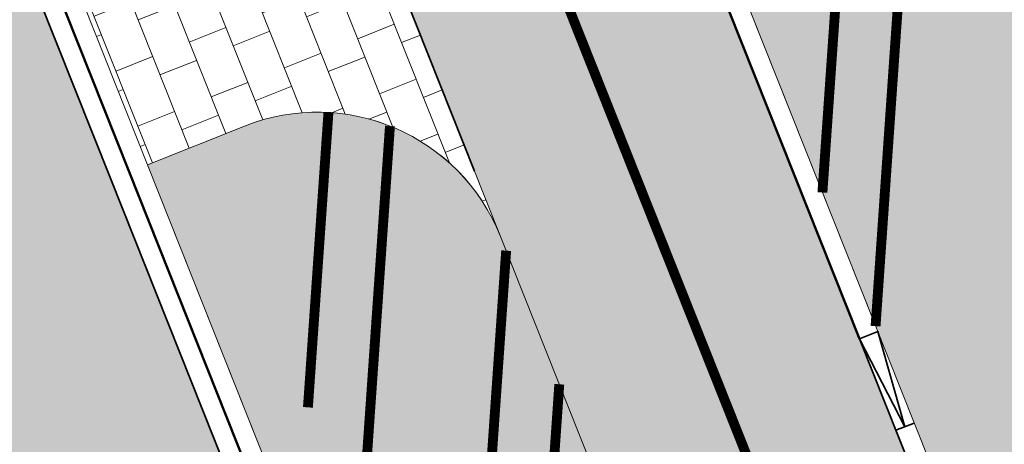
# Model space of a CAD drawing. Header units: metres. Extents: x 196674 to 197628, y 355499 to 356232.
# Tile 142 of 209: x 196814.15 to 196824.14, y 355976.55 to 355980.86. Entities that reach past the tile are written whole.
import ezdxf

# ---------------------------------------------------------------- set-up
doc = ezdxf.new("R2010")
doc.units = ezdxf.units.M
doc.linetypes.add('VW-30270_STREEP', pattern=[3, 0.3, -2.7])
doc.layers.get('0').update_dxf_attribs({"lineweight": 25})
for name, color, linetype, lineweight, true_color in [('N-WE-VH-GESLOTENVERHARDING_ASFALT_RIJBAAN-V', 7, 'Continuous', 5, 0xd6d6d6), ('N-WE-VH-GOOT-TEGEL_200x200-G', 7, 'Continuous', 35, 0x00a5a5), ('N-WE-VH-KANTOPSLUITING_GELEIDEBAND_50 200-G', 1, 'Continuous', 35, 0xff0000), ('N-WE-VH-KANTOPSLUITING_OPSLUITBAND_200X250-G', 7, 'Continuous', 50, 0x0029a5), ('N-WE-VH-KANTOPSLUITING_VERLAGINGSBAND_GELEIDEBAND_50 200-G', 1, 'Continuous', 35, 0xff0000), ('N-WE-VH-OPENVERHARDING_NATUURSTEEN_02-BRANCO-GRIS-A', 7, 'Continuous', 9, 0x8f999b), ('N-WE-VH-OPENVERHARDING_NATUURSTEEN_03-FAVACO-A', 7, 'Continuous', 9, 0x5c6a6b), ('N-WE-VH-OPENVERHARDING_TEGEL_200x300_FIETSPAD_ROOD-A', 7, 'Continuous', 5, 0xe04d68), ('N-WE-VW-MARKERING_DWARS_DRIEHOEK_30-G', 7, 'VW-HAAIETAND30_L', 35, 0xffffff), ('N-WE-VW-MARKERING_LANGS_STREEP_30270_010-G', 7, 'VW-30270_STREEP', 13, 0xffffff)]:
    doc.layers.add(name, color=color, linetype=linetype, lineweight=lineweight, true_color=true_color)
doc.layers.add('N-WE-VH-HULPLIJN-G', color=40, linetype='Continuous', lineweight=5, plot=False)
doc.layers.add('N-WE-VH-KANTOPSLUITING_ACHTERKANTBAND-G', color=50, linetype='Continuous', lineweight=18)
doc.layers.add('N-WE-VH-MATERIAALGRENS-G', color=7, linetype='Continuous', lineweight=13)
doc.linetypes.add('VW-HAAIETAND30_L', pattern='A,0,-0.3,[150,NLCS.SHX,S=0.6,R=0,X=-0.375,Y=-0.15],-0.3', length=0.6)
pattern_1 = [(86.02000000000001, (0, 0), (-0.2493970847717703, 0.01735206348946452), [-0.05, 0.2, -0.05])]

# ---------------------------------------------------------------- blocks, each defined once
blk = doc.blocks.new('Verloopband')
at = {"flags": 128}
blk.add_lwpolyline([(-0.2763672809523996, 0.9662406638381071), (0, 0), (-0.4622285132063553, 0.8923814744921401)], close=True, dxfattribs=at)
blk = doc.blocks.new('Patroon Minderbroederskerk')
at = {"layer": 'N-WE-VH-OPENVERHARDING_NATUURSTEEN_03-FAVACO-A', "const_width": 0.1}
for points in [[(-33.13106620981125, 16.75313009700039), (-33.45307394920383, 12.12614316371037)], [(-33.78261379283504, 16.49421232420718), (-33.99218911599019, 13.48278693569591)], [(-39.21222688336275, 11.30141844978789), (-39.0039181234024, 14.29464436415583)], [(-38.68991670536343, 9.703300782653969), (-38.37995920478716, 14.15713567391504)], [(-37.4484838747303, 9.3350991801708), (-37.20092931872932, 12.89225497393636)], [(-36.79693632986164, 9.594016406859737), (-36.66181415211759, 11.53561120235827)]]:
    blk.add_lwpolyline(points, dxfattribs=at)

msp = doc.modelspace()

# ---------------------------------------------------------------- hatches: boundary and pattern name
at = {"layer": 'N-WE-VH-GESLOTENVERHARDING_ASFALT_RIJBAAN-V'}
h = msp.add_hatch(color=256, dxfattribs=at)
h.dxf.hatch_style = 1
edge = h.paths.add_edge_path()
edge.add_line((196823.4697300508, 355959.9686851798), (196827.4468473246, 355953.8402979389))
edge.add_line((196827.4468473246, 355953.8402979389), (196824.8464446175, 355952.1527240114))
edge.add_arc((196823.839837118, 355951.4994695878), 1.20000000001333, 32.98221544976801, 201.6723232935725)
edge.add_line((196822.724663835, 355951.0563121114), (196820.3084550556, 355950.0961375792))
edge.add_line((196820.3084550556, 355950.0961375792), (196807.591634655, 355982.0970833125))
edge.add_line((196807.591634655, 355982.0970833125), (196813.0747300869, 355984.2760045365))
edge.add_line((196813.0747300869, 355984.2760045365), (196813.7840376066, 355982.4910818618))
edge.add_line((196813.7840376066, 355982.4910818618), (196815.0765787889, 355979.2384925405))
edge.add_line((196815.0765787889, 355979.2384925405), (196820.2851279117, 355966.1315436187))
edge.add_arc((196852.9968833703, 355979.1308149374), 35.20000000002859, 201.6722976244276, 212.9822154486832)
h.paths.add_polyline_path([(196822.724663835, 355951.0563121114), (196820.3084550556, 355950.0961375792), (196822.2843167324, 355945.1240266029), (196825.8520339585, 355936.146127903), (196828.2682427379, 355937.1063024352), (196826.177730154, 355942.3669240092), (196824.7005262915, 355946.0841991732)])
edge = h.paths.add_edge_path()
edge.add_line((196827.8765721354, 355953.1781298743), (196827.4468473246, 355953.8402979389))
edge.add_line((196827.4468473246, 355953.8402979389), (196824.8464446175, 355952.1527240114))
edge.add_line((196824.8464446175, 355952.1527240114), (196825.0875057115, 355951.7812701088))
edge.add_arc((196799.7545503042, 355935.3410337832), 30.20000000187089, 23.145453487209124, 32.98221544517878, ccw=False)
edge.add_arc((196799.7545499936, 355935.3410336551), 30.20000033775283, 21.672323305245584, 23.145453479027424, ccw=False)
edge.add_line((196827.8197445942, 355946.4938302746), (196828.659197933, 355944.3814075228))
edge.add_arc((196795.947448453, 355931.3821216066), 35.19999983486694, 20.10784907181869, 21.67232329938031, ccw=False)
edge.add_arc((196795.9474483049, 355931.3821215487), 35.1999999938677, 10.450868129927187, 20.107849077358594, ccw=False)
edge.add_line((196830.5635089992, 355937.7671306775), (196834.0553718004, 355939.1966390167))
edge.add_line((196834.0553718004, 355939.1966390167), (196831.8929825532, 355944.6381329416))
edge.add_line((196831.8929825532, 355944.6381329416), (196830.5726224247, 355947.9607223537))
edge.add_arc((196802.8791525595, 355936.9556450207), 29.80000000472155, 21.67232329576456, 22.48341645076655)
edge.add_arc((196802.8791525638, 355936.9556450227), 29.80000000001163, 22.48341645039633, 32.98221544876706)
at = {"layer": 'N-WE-VH-OPENVERHARDING_NATUURSTEEN_02-BRANCO-GRIS-A', "true_color": 0xb5b8b7}
h = msp.add_hatch(dxfattribs=at)
h.set_pattern_fill('AMO-BODEM_KLEIIG', color=9, scale=0.5, angle=41.02, pattern_type=2)
h.set_pattern_definition(pattern_1)
edge = h.paths.add_edge_path()
edge.add_line((196904.1347714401, 355942.5172632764), (196904.0833954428, 355942.7105519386))
edge.add_line((196904.0833954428, 355942.7105519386), (196903.9327309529, 355942.6705054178))
edge.add_line((196903.9327309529, 355942.6705054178), (196902.8047925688, 355946.1873392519))
edge.add_line((196902.8047925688, 355946.1873392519), (196901.5447557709, 355950.1160467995))
edge.add_arc((196897.1649649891, 355953.9280243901), 5.806353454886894, 318.9651201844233, 377.7470136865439)
edge.add_line((196902.6950038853, 355955.6978860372), (196901.843014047, 355958.3543313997))
edge.add_arc((196882.9889907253, 355952.3073648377), 19.80000000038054, 17.78237197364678, 26.37352203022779)
edge.add_line((196900.728150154, 355961.1029445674), (196899.9032827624, 355962.7665590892))
edge.add_line((196899.9032827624, 355962.7665590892), (196896.9480260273, 355968.1883792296))
edge.add_line((196896.9480260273, 355968.1883792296), (196893.4994062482, 355974.7662014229))
edge.add_line((196893.4994062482, 355974.7662014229), (196891.3160369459, 355978.9449681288))
edge.add_line((196891.3160369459, 355978.9449681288), (196889.4915040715, 355982.719766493))
edge.add_line((196889.4915040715, 355982.719766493), (196887.8764675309, 355986.1719638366))
edge.add_line((196887.8764675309, 355986.1719638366), (196885.7426016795, 355985.2862691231))
edge.add_line((196885.7426016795, 355985.2862691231), (196885.0914912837, 355985.0492770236))
edge.add_line((196885.0914912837, 355985.0492770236), (196887.7382881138, 355977.7814621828))
edge.add_line((196887.7382881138, 355977.7814621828), (196885.5567911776, 355975.4225304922))
edge.add_line((196885.5567911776, 355975.4225304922), (196877.6132574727, 355982.7685653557))
edge.add_line((196877.6132574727, 355982.7685653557), (196866.4971657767, 355978.708592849))
edge.add_line((196866.4971657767, 355978.708592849), (196860.2787933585, 355976.4360902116))
edge.add_line((196860.2787933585, 355976.4360902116), (196860.222427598, 355976.538692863))
edge.add_line((196860.222427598, 355976.538692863), (196859.9061866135, 355977.3025401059))
edge.add_line((196859.9061866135, 355977.3025401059), (196859.8435398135, 355977.5106985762))
edge.add_line((196859.8435398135, 355977.5106985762), (196859.5800778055, 355978.171604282))
edge.add_line((196859.5800778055, 355978.171604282), (196859.2962070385, 355978.9858568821))
edge.add_line((196859.2962070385, 355978.9858568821), (196854.6103564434, 355977.1424704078))
edge.add_line((196854.6103564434, 355977.1424704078), (196855.0270261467, 355976.081345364))
edge.add_line((196855.0270261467, 355976.081345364), (196848.9235303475, 355973.6846987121))
edge.add_line((196848.9235303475, 355973.6846987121), (196848.5192497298, 355974.7281412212))
edge.add_line((196848.5192497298, 355974.7281412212), (196843.4020496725, 355972.6937883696))
edge.add_line((196843.4020496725, 355972.6937883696), (196839.6680650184, 355981.9695414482))
edge.add_line((196839.6680650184, 355981.9695414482), (196838.8693565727, 355984.0444490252))
edge.add_line((196838.8693565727, 355984.0444490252), (196837.7303654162, 355986.9068752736))
edge.add_line((196837.7303654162, 355986.9068752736), (196825.2742032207, 355982.0233832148))
edge.add_line((196825.2742032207, 355982.0233832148), (196824.869626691, 355983.0546210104))
edge.add_line((196824.869626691, 355983.0546210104), (196821.291702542, 355981.6327936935))
edge.add_line((196821.291702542, 355981.6327936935), (196823.5165936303, 355976.03401847))
edge.add_arc((196849.8160968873, 355986.4851489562), 28.30000000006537, 201.6723232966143, 212.9671986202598)
edge.add_line((196826.072899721, 355971.0854545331), (196827.261377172, 355969.2530639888))
edge.add_arc((196800.6656404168, 355952.0032295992), 31.70000000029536, 27.964189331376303, 32.96719862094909, ccw=False)
edge.add_arc((196800.6656404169, 355952.0032295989), 31.7000000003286, 21.67232329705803, 27.96418933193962, ccw=False)
edge.add_line((196830.1248013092, 355963.7099729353), (196835.4340720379, 355950.3495825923))
edge.add_line((196835.4340720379, 355950.3495825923), (196836.911263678, 355946.6323381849))
edge.add_line((196836.911263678, 355946.6323381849), (196841.0876501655, 355936.1227679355))
edge.add_line((196841.0876501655, 355936.1227679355), (196844.833726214, 355926.696042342))
edge.add_line((196844.833726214, 355926.696042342), (196845.3236113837, 355925.4632822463))
edge.add_line((196845.3236113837, 355925.4632822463), (196848.7404566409, 355916.8650417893))
edge.add_line((196848.7404566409, 355916.8650417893), (196850.678, 355917.635))
edge.add_line((196850.678, 355917.635), (196848.415, 355923.32))
edge.add_line((196848.415, 355923.32), (196848.545, 355923.381))
edge.add_line((196848.545, 355923.381), (196849.361, 355925.294))
edge.add_line((196849.361, 355925.294), (196849.318, 355925.424))
edge.add_line((196849.318, 355925.424), (196855.480174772, 355927.8326769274))
edge.add_line((196855.480174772, 355927.8326769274), (196859.9507791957, 355929.619336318))
edge.add_line((196859.9507791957, 355929.619336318), (196869.3255006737, 355931.9984358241))
edge.add_line((196869.3255006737, 355931.9984358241), (196873.1093192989, 355932.7743424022))
edge.add_line((196873.1093192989, 355932.7743424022), (196885.9822651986, 355936.3936414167))
edge.add_line((196885.9822651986, 355936.3936414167), (196898.4869911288, 355939.6561703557))
edge.add_line((196898.4869911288, 355939.6561703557), (196898.4413242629, 355939.8768389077))
edge.add_line((196898.4413242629, 355939.8768389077), (196898.9212147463, 355940.0018329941))
edge.add_line((196898.9212147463, 355940.0018329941), (196898.9919709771, 355939.7694505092))
edge.add_line((196898.9919709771, 355939.7694505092), (196903.086, 355940.775))
edge.add_line((196903.086, 355940.775), (196903.1442436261, 355940.8987677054))
edge.add_line((196903.1442436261, 355940.8987677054), (196904.7457907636, 355940.1450984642))
edge.add_line((196904.7457907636, 355940.1450984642), (196903.9938896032, 355942.4798169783))
edge.add_line((196903.9938896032, 355942.4798169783), (196904.1347714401, 355942.5172632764))
h.paths.add_polyline_path([(196835.1374744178, 355967.9053832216), (196830.7829016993, 355968.2084376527), (196830.2409440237, 355969.565908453), (196830.4517828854, 355972.5954407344), (196835.4397181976, 355972.2483077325), (196835.2670596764, 355969.7673867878)], flags=16)
h.paths.add_polyline_path([(196843.9519309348, 355963.952602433), (196836.5885727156, 355964.4650518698), (196836.9494377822, 355969.6503024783), (196837.320672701, 355974.9845569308), (196840.9581243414, 355974.7314102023), (196841.9693529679, 355972.1166017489), (196844.1272581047, 355966.4718690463)], flags=16)
h.paths.add_polyline_path([(196847.8407714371, 355966.7472270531), (196846.144873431, 355966.8652522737), (196846.1962381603, 355967.6033092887), (196846.4364651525, 355971.055117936), (196846.9352586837, 355971.0204046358), (196848.1323631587, 355970.9370927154), (196847.9677717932, 355968.5720882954)], flags=16)
edge = h.paths.add_edge_path(flags=16)
edge.add_line((196841.9149393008, 355962.7912214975), (196843.8616763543, 355962.6557392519))
edge.add_line((196843.8616763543, 355962.6557392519), (196845.6770249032, 355962.5294009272))
edge.add_line((196845.6770249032, 355962.5294009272), (196851.5983763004, 355947.218125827))
edge.add_line((196851.5983763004, 355947.218125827), (196853.3309221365, 355942.7381542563))
edge.add_line((196853.3309221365, 355942.7381542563), (196856.3082049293, 355943.2768785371))
edge.add_line((196856.3082049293, 355943.2768785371), (196856.5337592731, 355943.2981773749))
edge.add_line((196856.5337592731, 355943.2981773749), (196856.8413033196, 355947.7172611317))
edge.add_line((196856.8413033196, 355947.7172611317), (196857.339985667, 355947.6809502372))
edge.add_line((196857.339985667, 355947.6809502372), (196858.5350196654, 355947.5939354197))
edge.add_line((196858.5350196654, 355947.5939354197), (196858.2486612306, 355943.4601135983))
edge.add_line((196858.2486612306, 355943.4601135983), (196860.0654342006, 355943.6316693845))
edge.add_line((196860.0654342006, 355943.6316693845), (196860.3320797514, 355947.4630848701))
edge.add_line((196860.3320797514, 355947.4630848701), (196865.0210313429, 355947.1216650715))
edge.add_line((196865.0210313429, 355947.1216650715), (196864.8163680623, 355944.0802946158))
edge.add_line((196864.8163680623, 355944.0802946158), (196867.0755506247, 355944.293626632))
edge.add_line((196867.0755506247, 355944.293626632), (196867.9362152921, 355944.3776282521))
edge.add_line((196867.9362152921, 355944.3776282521), (196868.1115243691, 355946.89663489))
edge.add_line((196868.1115243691, 355946.89663489), (196871.8039148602, 355946.6480605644))
edge.add_line((196871.8039148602, 355946.6480605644), (196872.3027512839, 355946.6139749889))
edge.add_line((196872.3027512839, 355946.6139749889), (196873.4992244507, 355946.5322197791))
edge.add_line((196873.4992244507, 355946.5322197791), (196873.3883616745, 355944.9097624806))
edge.add_line((196873.3883616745, 355944.9097624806), (196879.1295908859, 355945.4701114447))
edge.add_line((196879.1295908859, 355945.4701114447), (196881.6949201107, 355945.7124441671))
edge.add_line((196881.6949201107, 355945.7124441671), (196883.7404636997, 355946.0345962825))
edge.add_line((196883.7404636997, 355946.0345962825), (196885.4024376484, 355946.2531954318))
edge.add_line((196885.4024376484, 355946.2531954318), (196885.4747241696, 355946.2627032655))
edge.add_line((196885.4747241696, 355946.2627032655), (196886.3601023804, 355946.4147504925))
edge.add_line((196886.3601023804, 355946.4147504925), (196886.6106913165, 355951.4967303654))
edge.add_line((196886.6106913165, 355951.4967303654), (196887.6150528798, 355951.4161080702))
edge.add_line((196887.6150528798, 355951.4161080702), (196887.7150044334, 355952.6612470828))
edge.add_line((196887.7150044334, 355952.6612470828), (196889.8088498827, 355952.4931695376))
edge.add_line((196889.8088498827, 355952.4931695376), (196889.7088998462, 355951.2480304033))
edge.add_line((196889.7088998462, 355951.2480304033), (196892.4600143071, 355951.0271924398))
edge.add_line((196892.4600143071, 355951.0271924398), (196892.5599643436, 355952.2723315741))
edge.add_line((196892.5599643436, 355952.2723315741), (196894.5624799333, 355952.1115852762))
edge.add_line((196894.5624799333, 355952.1115852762), (196894.416047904, 355950.0075113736))
edge.add_line((196894.416047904, 355950.0075113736), (196895.1932936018, 355950.5094522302))
edge.add_line((196895.1932936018, 355950.5094522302), (196895.557604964, 355950.7785420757))
edge.add_line((196895.557604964, 355950.7785420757), (196895.7170934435, 355950.3712367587))
edge.add_line((196895.7170934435, 355950.3712367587), (196894.7885775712, 355949.7219120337))
edge.add_line((196894.7885775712, 355949.7219120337), (196893.1155842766, 355948.5988779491))
edge.add_line((196893.1155842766, 355948.5988779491), (196891.5104144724, 355947.6731838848))
edge.add_line((196891.5104144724, 355947.6731838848), (196890.1960797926, 355947.0226786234))
edge.add_line((196890.1960797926, 355947.0226786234), (196888.7296260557, 355946.5424894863))
edge.add_line((196888.7296260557, 355946.5424894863), (196887.6181528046, 355946.3329814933))
edge.add_line((196887.6181528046, 355946.3329814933), (196885.4778768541, 355945.9693752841))
edge.add_line((196885.4778768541, 355945.9693752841), (196883.7985188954, 355945.6840732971))
edge.add_line((196883.7985188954, 355945.6840732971), (196881.7991141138, 355945.4391422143))
edge.add_line((196881.7991141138, 355945.4391422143), (196876.4280972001, 355944.9287225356))
edge.add_line((196876.4280972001, 355944.9287225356), (196865.9422767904, 355943.9688926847))
edge.add_line((196865.9422767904, 355943.9688926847), (196855.1110549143, 355942.9273849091))
edge.add_line((196855.1110549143, 355942.9273849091), (196847.6198685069, 355940.8715984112))
edge.add_line((196847.6198685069, 355940.8715984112), (196843.554462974, 355939.7557373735))
edge.add_arc((196843.107992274, 355941.3823596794), 1.68678279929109, 205.3585102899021, 285.3483981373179, ccw=False)
edge.add_line((196841.5837383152, 355940.659942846), (196841.4972440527, 355940.843060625))
edge.add_line((196841.4972440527, 355940.843060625), (196841.6138104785, 355940.8702465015))
edge.add_line((196841.6138104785, 355940.8702465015), (196833.9326321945, 355960.2110142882))
edge.add_line((196833.9326321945, 355960.2110142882), (196841.9149393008, 355962.7912214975))
h.paths.add_polyline_path([(196850.0668730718, 355972.8072989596), (196851.2639775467, 355972.7239870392), (196851.0940076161, 355970.2816983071), (196850.8335326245, 355966.538947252), (196849.6364281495, 355966.6222591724), (196849.843513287, 355969.5978543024)], flags=16)
h.paths.add_polyline_path([(196859.2081451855, 355974.5244332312), (196860.4052496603, 355974.4411213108), (196860.2728089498, 355972.5380879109), (196859.0773967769, 355972.6457164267), (196859.1216258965, 355973.2812422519)], flags=16)
h.paths.add_polyline_path([(196864.6948740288, 355974.1425869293), (196865.1936675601, 355974.107873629), (196866.3907720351, 355974.0245617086), (196866.2573672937, 355972.1076762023), (196865.0639892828, 355972.2063662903), (196864.563006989, 355972.2477965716), (196864.6077310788, 355972.8904345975)], flags=16)
h.paths.add_polyline_path([(196865.3589400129, 355976.4826645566), (196866.5932347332, 355976.9337372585), (196866.5561794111, 355976.4012913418), (196866.4879692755, 355975.421183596), (196865.2908648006, 355975.5044955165)], flags=16)
h.paths.add_polyline_path([(196867.8588212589, 355976.3940701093), (196867.9303742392, 355977.42221101), (196868.4446557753, 355977.6100440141), (196869.6789314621, 355978.060843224), (196869.562275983, 355976.3846269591), (196869.4807304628, 355975.212903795), (196868.2836259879, 355975.2962157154), (196867.7848775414, 355975.3315768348)], flags=16)
h.paths.add_polyline_path([(196870.1627740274, 355976.381298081), (196870.2953289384, 355978.2859724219), (196872.7646206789, 355979.1878412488), (196872.5683725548, 355976.3679625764), (196872.4734916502, 355975.0046239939), (196870.0785646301, 355975.1712978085)], flags=16)
h.paths.add_polyline_path([(196874.338574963, 355975.8772431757), (196874.3720304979, 355976.3579639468), (196874.6160342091, 355979.8640400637), (196875.8503098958, 355980.3148392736), (196875.5744691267, 355976.3512981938), (196875.5356794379, 355975.7939312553)], flags=16)
h.paths.add_polyline_path([(196874.2413777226, 355974.4806212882), (196875.4384821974, 355974.3973093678), (196875.9372757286, 355974.3625960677), (196875.8577009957, 355973.2191910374), (196875.7288519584, 355971.3677661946), (196875.2303962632, 355971.4073338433), (196874.0341025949, 355971.5022962), (196874.1687700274, 355973.437325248)], flags=16)
h.paths.add_polyline_path([(196876.1342316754, 355975.752275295), (196876.1756884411, 355976.3479653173), (196876.4674477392, 355980.5402388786), (196877.2212679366, 355980.8155595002), (196878.791362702, 355979.3635645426), (196878.5805656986, 355976.3346338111), (196878.5284406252, 355975.5856514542)], flags=16)
h.paths.add_polyline_path([(196880.3842236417, 355976.3246351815), (196880.4866107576, 355977.7958301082), (196881.6167761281, 355976.7506738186), (196882.0876783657, 355976.3151920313), (196881.9504264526, 355974.3430267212), (196881.4517752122, 355974.3797845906), (196880.2546707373, 355974.4630965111)], flags=16)
h.paths.add_polyline_path([(196880.1574734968, 355973.0664746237), (196881.3545779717, 355972.9831627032), (196881.2659752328, 355971.7100347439), (196881.2102833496, 355970.9098010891), (196880.0140055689, 355971.0049917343)], flags=16)
h.paths.add_polyline_path([(196850.6241939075, 355928.5011318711), (196904.0833954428, 355942.7105519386), (196904.1347714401, 355942.5172632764), (196850.675569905, 355928.3078432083)], flags=16)
h.paths.add_polyline_path([(196885.6442023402, 355972.6846283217), (196886.1429958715, 355972.6499150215), (196887.3401003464, 355972.566603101), (196887.1909692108, 355970.4237458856), (196887.1586597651, 355970.426544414), (196885.9952743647, 355970.5273126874), (196885.4970681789, 355970.5704655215)], flags=16)
h.paths.add_polyline_path([(196888.3985948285, 355969.07255049), (196888.8988641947, 355969.0377344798), (196890.0959686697, 355968.9544225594), (196889.9583405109, 355966.9768509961), (196889.7278595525, 355963.6650825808), (196888.5312587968, 355963.7556324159), (196888.0485247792, 355963.7921621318), (196888.2254058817, 355966.4602021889)], flags=16)
h.paths.add_polyline_path([(196890.8081303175, 355970.5452140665), (196893.2023392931, 355970.3785902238), (196892.7974116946, 355964.6575713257), (196890.4032027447, 355964.8241951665), (196890.5725354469, 355967.1599641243)], flags=16)
h.paths.add_polyline_path([(196894.0117544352, 355963.3427356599), (196894.5145387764, 355963.30685196), (196895.1952567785, 355963.2582691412), (196896.0295059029, 355964.8547990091), (196894.3532371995, 355968.1299361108)], flags=16)
edge = h.paths.add_edge_path(flags=16)
edge.add_line((196897.1451256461, 355947.9179938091), (196898.1533496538, 355948.185979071))
edge.add_line((196898.1533496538, 355948.185979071), (196898.6620120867, 355948.3211811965))
edge.add_arc((196897.1718128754, 355953.927234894), 5.80073544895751, 284.8860988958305, 318.9266923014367)
edge.add_line((196901.5448107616, 355950.116011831), (196901.6156955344, 355949.8948615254))
edge.add_arc((196897.1721081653, 355953.9265523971), 5.999999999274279, 284.8850117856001, 317.78237197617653, ccw=False)
edge.add_line((196898.713388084, 355948.1278925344), (196898.2047256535, 355947.9926904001))
edge.add_line((196898.2047256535, 355947.9926904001), (196847.9101683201, 355934.6244306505))
edge.add_line((196847.9101683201, 355934.6244306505), (196849.0828258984, 355930.2126165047))
edge.add_line((196849.0828258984, 355930.2126165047), (196850.0492692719, 355930.469496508))
edge.add_line((196850.0492692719, 355930.469496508), (196850.1006452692, 355930.2762078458))
edge.add_line((196850.1006452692, 355930.2762078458), (196848.3610472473, 355929.8138238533))
edge.add_line((196848.3610472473, 355929.8138238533), (196847.0856365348, 355934.6122155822))
edge.add_line((196847.0856365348, 355934.6122155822), (196848.8252346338, 355935.0745990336))
edge.add_line((196848.8252346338, 355935.0745990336), (196852.8476505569, 355938.6270869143))
edge.add_line((196852.8476505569, 355938.6270869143), (196870.2892594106, 355943.2630549))
edge.add_line((196870.2892594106, 355943.2630549), (196875.5446992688, 355942.17661489))
edge.add_line((196875.5446992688, 355942.17661489), (196885.7640034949, 355944.8928991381))
edge.add_line((196885.7640034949, 355944.8928991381), (196897.1451256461, 355947.9179938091))
h.paths.add_polyline_path([(196898.5891251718, 355959.2269318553), (196899.5507707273, 355959.5135160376), (196899.7485194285, 355959.5735244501), (196899.4635972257, 355960.5008586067), (196899.3615294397, 355960.4834930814), (196898.2687245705, 355960.1337355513), (196896.268498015, 355962.3984217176), (196896.6374944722, 355963.1082397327), (196896.9016234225, 355963.6163299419), (196896.5765448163, 355963.7859802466), (196896.0567304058, 355964.0431982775), (196895.4283347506, 355962.8406169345), (196892.4595441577, 355963.0524994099), (196892.4967772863, 355964.2838297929), (196891.5679182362, 355964.3703037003), (196891.4500932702, 355963.1336131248), (196887.5474519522, 355963.4289359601), (196887.8075085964, 355966.3356122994), (196888.0675652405, 355969.2422886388), (196889.4608475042, 355970.7206572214), (196888.6581150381, 355971.4427897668), (196887.3177983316, 355970.0112627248), (196884.1173106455, 355970.2884774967), (196882.9018615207, 355970.3937553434), (196883.0640349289, 355972.0208114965), (196881.9466588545, 355972.066029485), (196881.793115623, 355970.4621593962), (196878.3911379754, 355970.7328627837), (196877.9624928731, 355970.7669710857), (196878.0893454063, 355972.3517726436), (196877.0434481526, 355972.529554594), (196876.8718332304, 355970.8757775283), (196873.9922156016, 355971.1043629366), (196873.0738056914, 355971.1856623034), (196873.1714389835, 355972.7583355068), (196872.0696877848, 355972.8538959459), (196871.8505462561, 355971.2787584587), (196868.1558419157, 355971.5004868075), (196868.2354665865, 355973.1234656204), (196867.1302822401, 355973.2086104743), (196866.991476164, 355971.6456013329), (196863.2016051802, 355971.9590164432), (196863.3006639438, 355973.4862625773), (196862.219700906, 355973.5717325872), (196862.0968876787, 355971.9722396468), (196861.1307954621, 355972.0592214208), (196857.8196535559, 355972.3573389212), (196857.8937719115, 355973.9337282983), (196856.7556336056, 355974.0318831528), (196856.7258623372, 355972.4508074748), (196855.1878033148, 355972.5204270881), (196855.0584024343, 355971.3671320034), (196856.6517169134, 355971.2921774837), (196856.2888085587, 355965.6212070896), (196853.3450548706, 355965.8303608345), (196853.1257859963, 355963.1564846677), (196853.0330075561, 355962.062180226), (196852.9791556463, 355961.0292372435), (196852.8825029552, 355959.8429231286), (196852.7391687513, 355957.138654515), (196855.0736619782, 355956.9795944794), (196855.0793053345, 355956.2296157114), (196855.1368170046, 355948.5865520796), (196856.030827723, 355948.5050922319), (196856.0534760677, 355948.6770083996), (196857.4053449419, 355948.5785738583), (196867.3435453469, 355947.854936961), (196873.5605785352, 355947.4301260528), (196875.2510264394, 355947.3146174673), (196877.5757421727, 355947.1530803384), (196881.1295043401, 355946.9146957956), (196884.1937974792, 355946.6892746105), (196884.1663374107, 355946.5556645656), (196885.3482083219, 355946.4572189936), (196885.594319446, 355949.158867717), (196885.7515619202, 355952.3477678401), (196885.758456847, 355952.4875979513), (196886.76881052, 355952.385323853), (196886.8004391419, 355952.9404962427), (196886.8391165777, 355953.6193953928), (196890.7825233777, 355953.3660473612), (196890.6780863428, 355952.0702491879), (196891.6045468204, 355951.988321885), (196891.6359138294, 355952.6502711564), (196891.6652601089, 355953.2695762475), (196894.6375387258, 355952.9602160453), (196895.1833994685, 355951.6710162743), (196896.0500410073, 355952.0379614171), (196895.5851672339, 355953.3386659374), (196897.8981750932, 355955.2983198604), (196899.1393755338, 355954.6819285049), (196899.5672129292, 355955.5447291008), (196899.4231367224, 355955.6115716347), (196898.3129499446, 355956.1666811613)], flags=16)
h = msp.add_hatch(dxfattribs=at)
h.set_pattern_fill('AMO-BODEM_KLEIIG', color=9, scale=0.5, angle=41.02, pattern_type=2)
h.set_pattern_definition(pattern_1)
h.paths.add_polyline_path([(196827.1510058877, 355962.5282196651, 0.04932312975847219), (196824.5766340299, 355967.5117557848), (196823.388156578, 355969.3441463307, -0.04932312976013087), (196820.5427982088, 355974.8522652), (196819.0305853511, 355978.6576379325), (196819.0302720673, 355978.6584258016, 0.4140891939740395), (196816.4333687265, 355979.7776647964), (196815.4483032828, 355979.3862115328), (196817.4312185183, 355974.3963442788), (196819.5500483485, 355975.238341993), (196819.8753072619, 355975.3675961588), (196820.1892101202, 355974.5776816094), (196819.8639511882, 355974.4484274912), (196824.0997933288, 355963.7892275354), (196822.1530731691, 355963.015624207, 0.02354958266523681), (196823.8052658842, 355960.1864366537), (196828.2121079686, 355953.3958813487, -0.04584172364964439), (196830.7836583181, 355948.5046085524, -0.003539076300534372), (196830.9443468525, 355948.1084415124), (196832.2647070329, 355944.7858519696), (196833.6034072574, 355941.4171110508), (196833.6035061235, 355941.4171503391), (196833.6038001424, 355941.4161223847), (196833.9727051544, 355940.4877999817), (196834.5304533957, 355940.7094424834), (196834.7151020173, 355940.2447868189), (196842.1010468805, 355921.6585602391), (196842.2856953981, 355921.1939048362), (196841.7279609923, 355920.9722675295), (196844.0938999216, 355915.0185557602), (196845.7666598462, 355915.6832919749), (196843.4007210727, 355921.6370033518), (196835.6454652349, 355941.1525358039)])
at = {"layer": 'N-WE-VH-OPENVERHARDING_TEGEL_200x300_FIETSPAD_ROOD-A'}
h = msp.add_hatch(dxfattribs=at)
h.set_pattern_fill('AVH-TEGEL_200X300_HALFST', color=256, scale=2, angle=21.67232329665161, pattern_type=2)
h.set_pattern_definition([(21.67232329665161, (0, 0), (-0.1477191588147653, 0.3717244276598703), []), (111.6723232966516, (0, 0), (-0.5575866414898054, -0.2215787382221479), [0.4, -0.4]), (111.6723232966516, (0.3717244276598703, 0.1477191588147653), (-0.5575866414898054, -0.2215787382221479), [-0.4, 0.4])])
edge = h.paths.add_edge_path()
edge.add_line((196827.0935807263, 355969.1442322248), (196825.905103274, 355970.9766227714))
edge.add_arc((196849.8160968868, 355986.4851489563), 28.49999999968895, 201.6723232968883, 212.967198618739, ccw=False)
edge.add_line((196823.3307314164, 355975.9601588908), (196821.0799240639, 355981.6241504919))
edge.add_line((196821.0799240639, 355981.6241504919), (196819.0780714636, 355986.6616657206))
edge.add_line((196819.0780714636, 355986.6616657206), (196816.2886765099, 355985.5531911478))
edge.add_line((196816.2886765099, 355985.5531911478), (196819.0304287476, 355978.6580318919))
edge.add_line((196819.0304287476, 355978.6580318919), (196819.0305853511, 355978.6576379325))
edge.add_line((196819.0305853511, 355978.6576379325), (196820.5427982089, 355974.8522651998))
edge.add_arc((196849.8160968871, 355986.4851489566), 31.50000000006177, 201.6723232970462, 212.9671986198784)
edge.add_line((196823.3881565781, 355969.3441463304), (196824.5766340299, 355967.5117557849))
edge.add_arc((196800.6656404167, 355952.0032295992), 28.50000000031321, 21.67232329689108, 32.967198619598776, ccw=False)
edge.add_line((196827.1510058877, 355962.528219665), (196835.6454652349, 355941.1525358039))
edge.add_line((196835.6454652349, 355941.1525358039), (196843.4007210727, 355921.6370033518))
edge.add_line((196843.4007210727, 355921.6370033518), (196845.7666598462, 355915.6832919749))
edge.add_line((196845.7666598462, 355915.6832919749), (196848.5545930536, 355916.7911856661))
edge.add_line((196848.5545930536, 355916.7911856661), (196845.1377491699, 355925.3894226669))
edge.add_line((196845.1377491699, 355925.3894226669), (196840.9017879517, 355936.0489083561))
edge.add_line((196840.9017879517, 355936.0489083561), (196836.7254014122, 355946.5584787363))
edge.add_line((196836.7254014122, 355946.5584787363), (196835.248209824, 355950.2757230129))
edge.add_line((196835.248209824, 355950.2757230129), (196829.9389390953, 355963.6361133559))
edge.add_arc((196800.6656404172, 355952.0032295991), 31.49999999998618, 21.67232329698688, 32.96719861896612)
h = msp.add_hatch(dxfattribs=at)
h.set_pattern_fill('AVH-TEGEL_200X300_HALFST', color=256, scale=2, angle=111.67, pattern_type=2)
h.set_pattern_definition([(111.67, (0, 0), (-0.3717304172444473, -0.1477040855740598), []), (201.67, (0, 0), (0.2215561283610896, -0.5575956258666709), [0.4, -0.4]), (201.67, (-0.1477040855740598, 0.3717304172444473), (0.2215561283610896, -0.5575956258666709), [-0.4, 0.4])])
edge = h.paths.add_edge_path()
edge.add_arc((196814.402228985, 355984.888875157), 2.000000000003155, -68.32771702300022, 19.3998094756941, ccw=False)
edge.add_line((196815.1408234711, 355983.0302524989), (196814.1557621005, 355982.638800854))
edge.add_line((196814.1557621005, 355982.638800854), (196815.4483032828, 355979.3862115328))
edge.add_line((196815.4483032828, 355979.3862115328), (196816.4333687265, 355979.7776647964))
edge.add_arc((196817.1719632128, 355977.9190421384), 1.99999999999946, 21.684468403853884, 111.67228298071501, ccw=False)
edge.add_line((196819.0304287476, 355978.6580318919), (196816.2886765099, 355985.5531911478))

# ---------------------------------------------------------------- linework, layer by layer
at = {"layer": 'N-WE-VH-GOOT-TEGEL_200x200-G', "ltscale": 0.2, "flags": 128}
msp.add_lwpolyline([(196729.8003017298, 356135.6687012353, 0.4264052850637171), (196726.3700433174, 356132.5764725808, 0.3930046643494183), (196727.444880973, 356131.3456954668), (196728.2369685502, 356131.2630143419, -0.02198045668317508), (196732.2178667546, 356130.6696603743, -0.01454995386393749), (196734.8180308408, 356130.0854477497, -0.098608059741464), (196750.953620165, 356122.3568132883, -0.05440139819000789), (196758.2110194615, 356115.5691268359, -0.08316099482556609), (196766.0444789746, 356102.6243362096), (196782.2191011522, 356061.9220328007), (196787.3892658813, 356048.9116755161), (196813.7840376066, 355982.4910818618), (196815.0765787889, 355979.2384925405), (196820.2851337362, 355966.1315289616, 0.04938881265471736), (196823.4697300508, 355959.9686851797), (196827.8765721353, 355953.1781298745, -0.04584172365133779), (196830.4140622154, 355948.351642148, -0.003539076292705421), (196830.5726224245, 355947.9607223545), (196831.8929825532, 355944.6381329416), (196841.3562365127, 355920.8245485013), (196845.6845339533, 355909.9327054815, -0.04938916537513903), (196847.305022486, 355904.2878374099), (196848.7610979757, 355896.3248392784, 0.04938916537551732), (196850.6752320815, 355889.6570756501)], format="xyb", dxfattribs=at)
at = {"layer": 'N-WE-VH-HULPLIJN-G', "flags": 128}
for points in [[(196839.6680650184, 355981.9695414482), (196838.8693565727, 355984.0444490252), (196837.7303654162, 355986.9068752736), (196825.2742032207, 355982.0233832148), (196824.869626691, 355983.0546210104), (196821.291702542, 355981.6327936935), (196823.5165936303, 355976.0340184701, 0.04932312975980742), (196826.0728997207, 355971.0854545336), (196827.2613771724, 355969.2530639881, -0.02183321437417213), (196828.6643752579, 355966.8679814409), (196830.7829016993, 355968.2084376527), (196830.2409440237, 355969.565908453), (196830.4517828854, 355972.5954407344), (196835.4397181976, 355972.2483077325), (196835.2670596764, 355969.7673867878), (196836.9494377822, 355969.6503024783), (196837.320672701, 355974.9845569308), (196840.9581243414, 355974.7314102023), (196841.9693529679, 355972.1166017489), (196843.4020496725, 355972.6937883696)], [(196827.0935807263, 355969.1442322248), (196825.905103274, 355970.9766227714, -0.04932312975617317), (196823.3307314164, 355975.9601588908), (196821.0799240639, 355981.6241504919), (196819.0780714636, 355986.6616657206), (196816.2886765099, 355985.5531911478), (196819.0304287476, 355978.6580318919), (196819.0305853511, 355978.6576379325), (196820.5427982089, 355974.8522651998, 0.04932312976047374), (196823.3881565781, 355969.3441463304), (196824.5766340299, 355967.5117557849, -0.04932312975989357), (196827.1510058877, 355962.528219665), (196835.6454652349, 355941.1525358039), (196843.4007210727, 355921.6370033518), (196845.7666598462, 355915.6832919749), (196848.5545930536, 355916.7911856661), (196845.1377491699, 355925.3894226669), (196840.9017879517, 355936.0489083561), (196836.7254014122, 355946.5584787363), (196835.248209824, 355950.2757230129), (196829.9389390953, 355963.6361133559, 0.04932312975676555)], [(196816.2886765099, 355985.5531911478, -0.4026439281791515), (196815.1408234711, 355983.0302524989), (196814.1557621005, 355982.638800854), (196815.4483032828, 355979.3862115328), (196816.4333687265, 355979.7776647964, -0.4141512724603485), (196819.0304287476, 355978.6580318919)], [(196823.4697300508, 355959.9686851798), (196827.4468473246, 355953.8402979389), (196824.8464446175, 355952.1527240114, 0.9058712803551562), (196822.724663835, 355951.0563121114), (196820.3084550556, 355950.0961375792), (196807.591634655, 355982.0970833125), (196813.0747300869, 355984.2760045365), (196813.7840376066, 355982.4910818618), (196815.0765787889, 355979.2384925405), (196820.2851279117, 355966.1315436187, 0.04938892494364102)], [(196824.5766340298, 355967.511755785), (196823.3881565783, 355969.3441463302, -0.04932312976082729), (196820.5427982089, 355974.8522651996), (196819.0305853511, 355978.6576379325), (196819.0302720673, 355978.6584258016, 0.414089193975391), (196816.4333687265, 355979.7776647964), (196815.4483032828, 355979.3862115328), (196817.4312185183, 355974.3963442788), (196819.5500483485, 355975.238341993), (196819.8639511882, 355974.4484274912), (196824.0997931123, 355963.7892280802), (196822.1530731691, 355963.015624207, 0.02354958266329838), (196823.8052658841, 355960.186436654), (196828.2121079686, 355953.3958813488, -0.04584172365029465), (196830.7836583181, 355948.5046085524, -0.003539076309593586), (196830.9443468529, 355948.1084415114), (196832.2647070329, 355944.7858519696), (196833.6034072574, 355941.4171110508), (196833.6035061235, 355941.4171503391), (196833.6038001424, 355941.4161223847), (196833.9727051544, 355940.4877999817), (196834.5304533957, 355940.7094424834), (196835.6454652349, 355941.1525358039), (196827.1510058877, 355962.528219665, 0.04932312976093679)]]:
    msp.add_lwpolyline(points, format="xyb", close=True, dxfattribs=at)
msp.add_lwpolyline([(196816.2886765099, 355985.5531911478), (196819.0304287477, 355978.6580318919)], dxfattribs=at)
at = {"layer": 'N-WE-VH-KANTOPSLUITING_ACHTERKANTBAND-G', "flags": 128}
msp.add_lwpolyline([(196815.4483032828, 355979.3862115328), (196814.1557621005, 355982.638800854)], dxfattribs=at)
for points in [[(196835.4340720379, 355950.3495825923), (196830.1248013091, 355963.7099729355, 0.04932312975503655), (196827.2613771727, 355969.2530639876), (196826.0728997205, 355971.085454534, -0.04932312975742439), (196823.5165936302, 355976.0340184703), (196821.2657862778, 355981.6980100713)], [(196830.7836583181, 355948.5046085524, 0.04584172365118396), (196828.2121079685, 355953.3958813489), (196823.805265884, 355960.1864366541, -0.04938881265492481), (196820.6568581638, 355966.2792481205), (196815.4483032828, 355979.3862115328)]]:
    msp.add_lwpolyline(points, format="xyb", dxfattribs=at)
at = {"layer": 'N-WE-VH-KANTOPSLUITING_GELEIDEBAND_50 200-G', "ltscale": 0.2, "flags": 128}
msp.add_lwpolyline([(196835.248209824, 355950.2757230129), (196829.9389390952, 355963.6361133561, 0.04932312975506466), (196827.0935807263, 355969.1442322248), (196825.905103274, 355970.9766227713, -0.04932312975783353), (196823.3307314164, 355975.9601588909), (196822.6715738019, 355977.6188835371)], format="xyb", dxfattribs=at)
at = {"layer": 'N-WE-VH-KANTOPSLUITING_OPSLUITBAND_200X250-G', "ltscale": 0.1, "flags": 128}
for points in [[(196822.6715738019, 355977.6188835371), (196819.0780714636, 355986.6616657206)], [(196815.2624410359, 355979.3123520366), (196813.9698998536, 355982.5649413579), (196813.2605922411, 355984.3498642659)], [(196817.2453562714, 355974.3224847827), (196815.2624410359, 355979.3123520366)]]:
    msp.add_lwpolyline(points, dxfattribs=at)
at = {"layer": 'N-WE-VH-KANTOPSLUITING_VERLAGINGSBAND_GELEIDEBAND_50 200-G', "ltscale": 0.2, "flags": 128}
msp.add_lwpolyline([(196823.0408744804, 355976.6895608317), (196823.2267366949, 355976.7634204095)], dxfattribs=at)
at = {"layer": 'N-WE-VH-MATERIAALGRENS-G', "flags": 128}
msp.add_lwpolyline([(196815.4483032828, 355979.3862115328), (196816.4333687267, 355979.7776647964, -0.414213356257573), (196819.0305853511, 355978.6576379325), (196820.5427982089, 355974.8522651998, 0.04932312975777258), (196823.3881565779, 355969.3441463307), (196824.5766340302, 355967.5117557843, -0.04932312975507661), (196827.1510058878, 355962.5282196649), (196847.8570057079, 355910.4230899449, -0.04938916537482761), (196849.4068017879, 355905.0244745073), (196849.7962958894, 355902.8944058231, 0.04938916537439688), (196851.5092283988, 355896.9275150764), (196888.1995881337, 355804.5989161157, 0.02122029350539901), (196890.72895553, 355798.9454041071, 0.02122029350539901)], format="xyb", dxfattribs=at)
at = {"layer": 'N-WE-VW-MARKERING_DWARS_DRIEHOEK_30-G', "flags": 128}
msp.add_lwpolyline([(196817.7008020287, 355982.003940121), (196818.767247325, 355979.3203087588)], dxfattribs=at)
at = {"layer": 'N-WE-VW-MARKERING_LANGS_STREEP_30270_010-G', "const_width": 0.1, "flags": 128}
msp.add_lwpolyline([(196840.259708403, 355933.602892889), (196828.5449724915, 355963.0821665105, 0.04932312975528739), (196825.8351073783, 355968.3279940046), (196824.646629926, 355970.160384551, -0.04932312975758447), (196821.9367648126, 355975.4062120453), (196771.316424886, 356102.7885843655, 0.08279995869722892), (196762.2159630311, 356117.8514576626, 0.08515288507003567)], format="xyb", dxfattribs=at)

# ---------------------------------------------------------------- block references
at = {"layer": 'N-WE-VH-KANTOPSLUITING_VERLAGINGSBAND_GELEIDEBAND_50 200-G', "ltscale": 0.2, "xscale": -1, "rotation": 43.34464659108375}
msp.add_blockref('Verloopband', (196823.133802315, 355976.7265020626), dxfattribs=at)
at = {"layer": 'N-WE-VH-OPENVERHARDING_NATUURSTEEN_03-FAVACO-A'}
msp.add_blockref('Patroon Minderbroederskerk', (196856.2888085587, 355965.6212070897), dxfattribs=at)

doc.saveas('drawing.dxf')
